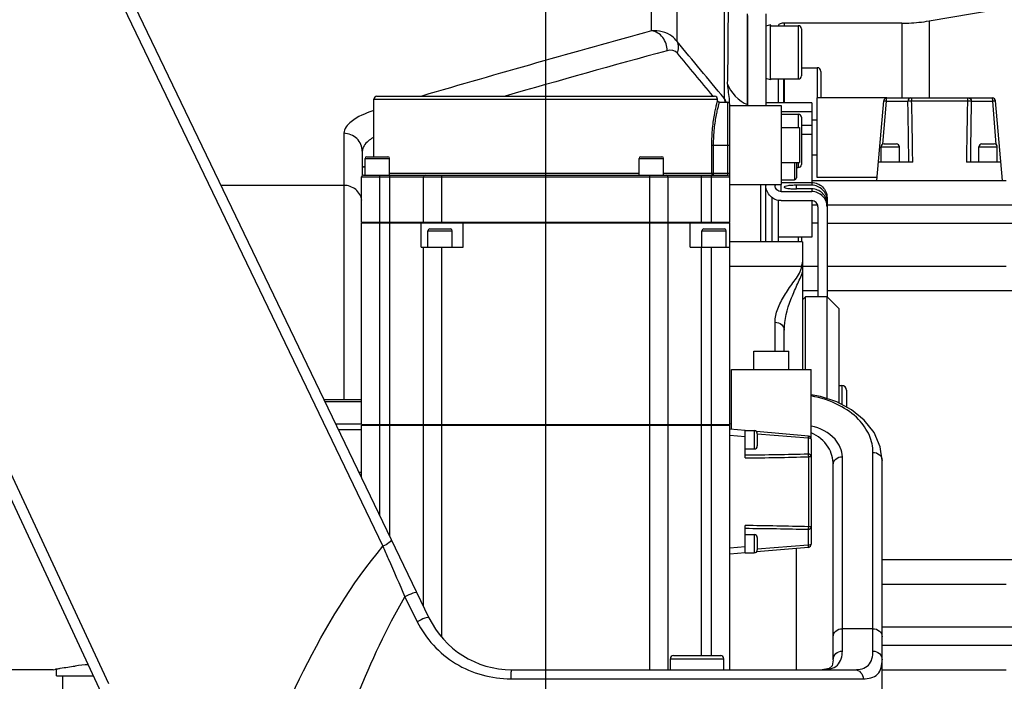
# Model space of a CAD drawing. Header units: millimetres. Extents: x 0 to 5940, y 0 to 4200.
# Tile 20 of 87: x 1665 to 1826, y 3205 to 3314. Entities that reach past the tile are written whole.
import ezdxf

# ---------------------------------------------------------------- set-up
doc = ezdxf.new("R2010")
doc.units = ezdxf.units.MM
doc.header["$LTSCALE"] = 326.7
doc.layers.get('0').update_dxf_attribs({"linetype": 'CONTINUOUS'})
for name, color, linetype in [('304102000078DXF_CONTINUOUS_LINE', 7, 'CONTINUOUS'), ('304102000080DXF_CONTINUOUS_LINE', 7, 'CONTINUOUS'), ('304104000220DXF_CONTINUOUS_LINE', 7, 'CONTINUOUS'), ('304104000222DXF_CONTINUOUS_LINE', 7, 'CONTINUOUS'), ('304105000122DXF_CONTINUOUS_LINE', 7, 'CONTINUOUS'), ('304105000177DXF_CONTINUOUS_LINE', 7, 'CONTINUOUS'), ('304105000179DXF_CONTINUOUS_LINE', 7, 'CONTINUOUS'), ('304105000183DXF_CONTINUOUS_LINE', 7, 'CONTINUOUS'), ('304106000041DXF_CONTINUOUS_LINE', 7, 'CONTINUOUS'), ('304304000134DXF_CONTINUOUS_LINE', 7, 'CONTINUOUS'), ('304304000136DXF_CONTINUOUS_LINE', 7, 'CONTINUOUS'), ('501023000047DXF_CONTINUOUS_LINE', 7, 'CONTINUOUS'), ('501023000062DXF_CONTINUOUS_LINE', 7, 'CONTINUOUS'), ('501023000067DXF_CONTINUOUS_LINE', 7, 'CONTINUOUS'), ('501023000072DXF_CONTINUOUS_LINE', 7, 'CONTINUOUS'), ('501023000078DXF_CONTINUOUS_LINE', 7, 'CONTINUOUS'), ('604006000002DXF_CONTINUOUS_LINE', 7, 'CONTINUOUS'), ('604006000006DXF_CONTINUOUS_LINE', 7, 'CONTINUOUS'), ('604007000001DXF_CONTINUOUS_LINE', 7, 'CONTINUOUS'), ('626001000001DXF_CONTINUOUS_LINE', 7, 'CONTINUOUS'), ('627001000012DXF_CONTINUOUS_LINE', 7, 'CONTINUOUS'), ('RB15-1-B-JSZL_DXF_DIMENSION', 7, 'CONTINUOUS')]:
    doc.layers.add(name, color=color, linetype=linetype)
doc.styles.get("Standard").update_dxf_attribs({"font": 'txt', "width": 0.7})
doc.dimstyles.new('DIMSTYLE_3', dxfattribs={"dimtxt": 85, "dimasz": 45, "dimexe": 1.5, "dimexo": 0, "dimgap": 2.125, "dimtad": 1, "dimdsep": 46, "dimtxsty": 'Standard', "dimblk": '_FILLED', "dimblk1": '_FILLED', "dimblk2": '_FILLED', "dimcen": 0.09, "dimclrt": 5, "dimazin": 2, "dimtp": 0.5, "dimtm": 0.5, "dimtfac": 1, "dimtofl": 0, "dimtmove": 0, "dimatfit": 3, "dimldrblk": '_FILLED', "dimfxl": 0, "dimtolj": 1, "dimarcsym": 0})

# ---------------------------------------------------------------- blocks, each defined once
blk = doc.blocks.new('_FILLED')
at = {"color": 0, "linetype": 'ByBlock'}
blk.add_solid([(0, 0), (-1, 0.1667), (-1, -0.1667)], dxfattribs=at)
blk = doc.blocks.new('*D3')
at = {"layer": 'RB15-1-B-JSZL_DXF_DIMENSION', "color": 2, "linetype": 'Continuous', "transparency": 16777216}
for p, q in [((1462.29, 3303.97), (1462.29, 3567.44)), ((1751.29, 3161.27), (1751.29, 3567.44)), ((1462.29, 3552.44), (1606.79, 3552.44)), ((1751.29, 3552.44), (1606.79, 3552.44))]:
    blk.add_line(p, q, dxfattribs=at)
at = {"layer": 'RB15-1-B-JSZL_DXF_DIMENSION', "color": 2, "linetype": 'Continuous', "transparency": 16777216, "xscale": 45, "yscale": 45, "zscale": 45, "rotation": 180}
blk.add_blockref('_FILLED', (1462.29, 3552.44), dxfattribs=at)
at = {"layer": 'RB15-1-B-JSZL_DXF_DIMENSION', "color": 2, "linetype": 'Continuous', "transparency": 16777216, "xscale": 45, "yscale": 45, "zscale": 45}
blk.add_blockref('_FILLED', (1751.29, 3552.44), dxfattribs=at)
blk = doc.blocks.new('*D4')
at = {"layer": 'RB15-1-B-JSZL_DXF_DIMENSION', "color": 2, "linetype": 'Continuous', "transparency": 16777216}
for p, q in [((1751.29, 3161.27), (1751.29, 3567.44)), ((1937.29, 2684.27), (1937.29, 3567.44)), ((1751.29, 3552.44), (1844.29, 3552.44)), ((1937.29, 3552.44), (1844.29, 3552.44))]:
    blk.add_line(p, q, dxfattribs=at)
at = {"layer": 'RB15-1-B-JSZL_DXF_DIMENSION', "color": 2, "linetype": 'Continuous', "transparency": 16777216, "xscale": 45, "yscale": 45, "zscale": 45, "rotation": 180}
blk.add_blockref('_FILLED', (1751.29, 3552.44), dxfattribs=at)
at = {"layer": 'RB15-1-B-JSZL_DXF_DIMENSION', "color": 2, "linetype": 'Continuous', "transparency": 16777216, "xscale": 45, "yscale": 45, "zscale": 45}
blk.add_blockref('_FILLED', (1937.29, 3552.44), dxfattribs=at)

msp = doc.modelspace()

# ---------------------------------------------------------------- linework, layer by layer
at = {"layer": '304102000078DXF_CONTINUOUS_LINE', "color": 9, "linetype": 'Continuous'}
for p, q in [((1768.611, 3311.737), (1768.611, 3377.268)), ((1772.772, 3309.999), (1772.772, 3375.103)), ((1780.448, 3363.908), (1780.448, 3300.741)), ((1718.287, 3294.988), (1718.287, 3251.476)), ((1718.287, 3286.476), (1698.207, 3286.476))]:
    msp.add_line(p, q, dxfattribs=at)
at = {"layer": '304102000078DXF_CONTINUOUS_LINE', "color": 7, "linetype": 'Continuous'}
for p, q in [((1784.287, 3314.233), (1784.287, 3299.518)), ((1781.287, 3300.042), (1781.287, 3299.988)), ((1721.287, 3292.042), (1721.287, 3288.088)), ((1670.787, 3207.268), (1641.287, 3207.268)), ((1670.787, 3207.268), (1671.273, 3207.368)), ((1671.247, 3207.363), (1671.168, 3207.347)), ((1671.241, 3207.362), (1671.287, 3207.37))]:
    msp.add_line(p, q, dxfattribs=at)
at = {"layer": '304102000078DXF_CONTINUOUS_LINE', "color": 9, "linetype": 'Continuous'}
for centre, radius, start, end in [((2356.186, 1167.303), 2223.476, 105.322964, 106.329859), ((2357.36, 1167.695), 2219.618, 105.313565, 106.023686), ((1777.012, 3298.234), 4.253, 28.05689, 36.11257), ((1778.702, 3299.815), 1.978, 10.03605, 16.79481), ((1778.621, 3299.8), 2.06, 7.56882, 10.05889), ((1776.98, 3298.218), 4.289, 25.62718, 28.05224)]:
    msp.add_arc(centre, radius, start, end, dxfattribs=at)
at = {"layer": '304102000078DXF_CONTINUOUS_LINE', "color": 7, "linetype": 'Continuous'}
for centre, radius, start, end in [((1680.654, 3160.665), 47.636, 101.20719, 101.3575), ((1679.366, 3167.884), 40.3, 94.06794, 97.14487)]:
    msp.add_arc(centre, radius, start, end, dxfattribs=at)
at = {"layer": '304102000078DXF_CONTINUOUS_LINE', "color": 9, "linetype": 'Continuous'}
for points, knots in [([(1781.094, 3317.701), (1781.098, 3316.512), (1781.1, 3311.649), (1781.057, 3306.785), (1780.98, 3303.111)], [0, 0, 0, 0, 0.2444191, 1, 1, 1, 1]), ([(1772.772, 3309.999), (1772.533, 3310.325), (1771.448, 3311.451), (1769.746, 3311.862), (1768.611, 3311.737)], [0, 0, 0, 0, 0.2612539, 1, 1, 1, 1]), ([(1771.156, 3308.505), (1771.156, 3309.271), (1770.682, 3310.776), (1769.304, 3311.663), (1768.611, 3311.737)], [0, 0, 0, 0, 0.5236187, 1, 1, 1, 1]), ([(1780.98, 3303.111), (1780.977, 3302.965), (1781.093, 3301.94), (1781.288, 3300.924), (1781.287, 3300.042)], [0, 0, 0, 0, 0.1421786, 1, 1, 1, 1]), ([(1780.596, 3300.387), (1780.577, 3300.449), (1780.534, 3300.57), (1780.478, 3300.685), (1780.448, 3300.741)], [0, 0, 0, 0, 0.5036444, 1, 1, 1, 1]), ([(1723.024, 3298.668), (1721.784, 3298.219), (1719.891, 3297.527), (1718.288, 3295.738), (1718.287, 3294.988)], [0, 0, 0, 0, 0.6376591, 1, 1, 1, 1]), ([(1721.287, 3292.043), (1721.287, 3292.796), (1720.634, 3294.373), (1719.051, 3294.988), (1718.287, 3294.988)], [0, 0, 0, 0, 0.4967721, 1, 1, 1, 1]), ([(1723.026, 3294.25), (1722.762, 3294.088), (1721.989, 3293.566), (1721.287, 3292.688), (1721.287, 3292.042)], [0, 0, 0, 0, 0.3243243, 1, 1, 1, 1]), ([(1721.243, 3284.037), (1721.125, 3284.702), (1720.376, 3285.992), (1718.971, 3286.476), (1718.287, 3286.476)], [0, 0, 0, 0, 0.4969192, 1, 1, 1, 1])]:
    msp.add_open_spline(points, degree=3, knots=knots, dxfattribs=at)
for points in [[(1772.82, 3308.083), (1773.048, 3308.68), (1773.079, 3309.439), (1772.772, 3309.999)], [(1780.448, 3300.741), (1777.891, 3303.829), (1775.333, 3306.915), (1772.772, 3309.999)], [(1772.82, 3308.083), (1772.455, 3308.524), (1771.708, 3308.657), (1771.156, 3308.505)], [(1778.601, 3301.112), (1776.675, 3303.437), (1774.748, 3305.761), (1772.82, 3308.083)], [(1780.98, 3303.111), (1781.533, 3301.622), (1782.822, 3300.293), (1784.287, 3299.682)]]:
    msp.add_open_spline(points, degree=3, dxfattribs=at)
at = {"layer": '304102000078DXF_CONTINUOUS_LINE', "color": 7, "linetype": 'Continuous'}
msp.add_open_spline([(1671.396, 3207.393), (1671.573, 3207.428), (1672.554, 3207.616), (1673.541, 3207.769), (1674.354, 3207.871)], degree=3, knots=[0, 0, 0, 0, 0.1802111, 1, 1, 1, 1], dxfattribs=at)
at = {"layer": '304102000080DXF_CONTINUOUS_LINE', "color": 7, "linetype": 'Continuous'}
for p, q in [((1678.725, 3326.997), (1732.2, 3215.769)), ((1678.689, 3203.422), (1634.161, 3298.911)), ((1793.287, 3277.268), (1781.387, 3277.268)), ((1793.287, 3277.267), (1793.287, 3256.368)), ((1790.287, 3259.368), (1790.287, 3262.796)), ((1715.033, 3251.476), (1721.187, 3251.476)), ((1798.287, 3208.897), (1798.287, 3240.797)), ((1806.287, 3201.268), (1806.287, 3241.504)), ((1745.72, 3207.268), (1801.782, 3207.268))]:
    msp.add_line(p, q, dxfattribs=at)
at = {"layer": '304102000080DXF_CONTINUOUS_LINE', "color": 9, "linetype": 'Continuous'}
for p, q in [((1677.373, 3325.86), (1724.68, 3227.46)), ((1679.872, 3204.965), (1635.974, 3299.106)), ((1781.387, 3273.248), (1793.112, 3273.248)), ((1788.787, 3259.368), (1788.787, 3264.095)), ((1715.194, 3251.141), (1721.187, 3251.141)), ((1721.187, 3247.399), (1716.994, 3247.399)), ((1781.687, 3247.399), (1781.387, 3247.399)), ((1721.187, 3246.488), (1717.431, 3246.488)), ((1804.787, 3210.306), (1804.787, 3242.803)), ((1799.787, 3210.306), (1799.787, 3242.096)), ((1792.287, 3207.268), (1792.287, 3227.103)), ((1728.271, 3219.175), (1730.276, 3215.118)), ((1804.787, 3213.966), (1799.787, 3213.966)), ((1745.563, 3205.768), (1803.197, 3205.768))]:
    msp.add_line(p, q, dxfattribs=at)
at = {"layer": '304102000080DXF_CONTINUOUS_LINE', "color": 7, "linetype": 'Continuous'}
for points in [[(1806.287, 3241.505), (1805.988, 3243.713), (1804.968, 3246.059), (1803.358, 3248.088), (1801.283, 3249.762), (1798.862, 3251.052), (1796.242, 3251.936), (1794.687, 3252.245)], [(1798.287, 3208.898), (1798.133, 3207.903), (1797.657, 3207.447), (1796.462, 3207.268)]]:
    msp.add_lwpolyline(points, dxfattribs=at)
msp.add_arc((1745.719, 3222.268), 15, 205.67327, 270.00445, dxfattribs=at)
at = {"layer": '304102000080DXF_CONTINUOUS_LINE', "color": 9, "linetype": 'Continuous'}
msp.add_open_spline([(1793.006, 3272.659), (1793.071, 3272.848), (1793.112, 3273.049), (1793.112, 3273.248)], degree=3, dxfattribs=at)
at = {"layer": '304102000080DXF_CONTINUOUS_LINE', "color": 7, "linetype": 'Continuous'}
msp.add_open_spline([(1793.112, 3273.248), (1793.208, 3273.462), (1793.287, 3273.694), (1793.287, 3273.928)], degree=3, dxfattribs=at)
at = {"layer": '304102000080DXF_CONTINUOUS_LINE', "color": 9, "linetype": 'Continuous'}
for points, knots in [([(1788.787, 3264.095), (1788.787, 3264.843), (1789.157, 3266.39), (1790.295, 3268.505), (1791.677, 3270.536), (1792.739, 3271.878), (1793.006, 3272.659)], [0, 0, 0, 0, 0.2325249, 0.4813702, 0.7433919, 1, 1, 1, 1]), ([(1790.287, 3262.796), (1790.287, 3264.507), (1791.016, 3267.035), (1792.327, 3270.098), (1793.058, 3271.577), (1793.287, 3272.339)], [0, 0, 0, 0, 0.5108474, 0.7623031, 1, 1, 1, 1]), ([(1788.787, 3264.095), (1789.163, 3264.095), (1789.914, 3263.863), (1790.287, 3263.136), (1790.287, 3262.796)], [0, 0, 0, 0, 0.5253186, 1, 1, 1, 1]), ([(1804.787, 3242.803), (1804.787, 3243.744), (1804.347, 3245.766), (1802.399, 3248.513), (1799.103, 3250.834), (1796.292, 3251.744), (1794.706, 3252.037)], [0, 0, 0, 0, 0.1919026, 0.4079185, 0.6715111, 1, 1, 1, 1]), ([(1799.787, 3242.096), (1799.787, 3243.133), (1798.594, 3245.651), (1796.136, 3246.773), (1794.694, 3247.118)], [0, 0, 0, 0, 0.4116275, 1, 1, 1, 1]), ([(1798.287, 3240.797), (1798.287, 3241.786), (1797.656, 3244.025), (1795.825, 3245.538), (1794.707, 3246.005)], [0, 0, 0, 0, 0.4495775, 1, 1, 1, 1]), ([(1804.787, 3242.803), (1805.163, 3242.803), (1805.914, 3242.571), (1806.287, 3241.844), (1806.287, 3241.505)], [0, 0, 0, 0, 0.5253066, 1, 1, 1, 1]), ([(1798.287, 3240.796), (1798.287, 3241.136), (1798.66, 3241.864), (1799.412, 3242.096), (1799.787, 3242.096)], [0, 0, 0, 0, 0.4746816, 1, 1, 1, 1]), ([(1726.032, 3228.598), (1726.121, 3228.413), (1725.485, 3227.856), (1725.048, 3227.617), (1724.681, 3227.46)], [0, 0, 0, 0, 0.3395477, 1, 1, 1, 1]), ([(1702.412, 3184.965), (1705.075, 3192.509), (1711.157, 3207.378), (1719.511, 3221.29), (1724.68, 3227.46)], [0, 0, 0, 0, 0.4984733, 1, 1, 1, 1]), ([(1724.68, 3227.46), (1724.972, 3226.782), (1726.165, 3224.019), (1727.361, 3221.257), (1728.27, 3219.175)], [0, 0, 0, 0, 0.2451251, 1, 1, 1, 1]), ([(1730.25, 3219.825), (1730.218, 3219.893), (1729.9, 3219.867), (1729.294, 3219.691), (1728.674, 3219.411), (1728.27, 3219.176)], [0, 0, 0, 0, 0.1053078, 0.3397695, 1, 1, 1, 1]), ([(1714.68, 3186.268), (1716.404, 3191.949), (1720.249, 3203.205), (1725.258, 3214.044), (1728.271, 3219.175)], [0, 0, 0, 0, 0.4994513, 1, 1, 1, 1]), ([(1732.201, 3215.768), (1732.17, 3215.831), (1731.863, 3215.79), (1731.283, 3215.621), (1730.675, 3215.343), (1730.276, 3215.118)], [0, 0, 0, 0, 0.1013322, 0.3340088, 1, 1, 1, 1]), ([(1730.276, 3215.118), (1731.645, 3212.348), (1736.104, 3207.492), (1742.442, 3205.768), (1745.563, 3205.768)], [0, 0, 0, 0, 0.4975367, 1, 1, 1, 1]), ([(1798.287, 3212.667), (1798.287, 3213.007), (1798.66, 3213.734), (1799.412, 3213.966), (1799.787, 3213.966)], [0, 0, 0, 0, 0.4746814, 1, 1, 1, 1]), ([(1804.787, 3213.966), (1805.163, 3213.966), (1805.914, 3213.734), (1806.287, 3213.007), (1806.287, 3212.667)], [0, 0, 0, 0, 0.5253186, 1, 1, 1, 1]), ([(1796.462, 3207.268), (1797.334, 3207.269), (1799.299, 3207.554), (1799.787, 3209.493), (1799.787, 3210.306)], [0, 0, 0, 0, 0.5176981, 1, 1, 1, 1]), ([(1798.287, 3208.898), (1798.288, 3209.261), (1798.631, 3210.027), (1799.408, 3210.306), (1799.787, 3210.306)], [0, 0, 0, 0, 0.4889322, 1, 1, 1, 1]), ([(1801.782, 3207.268), (1802.578, 3207.268), (1804.432, 3207.645), (1804.787, 3209.503), (1804.787, 3210.306)], [0, 0, 0, 0, 0.4977557, 1, 1, 1, 1]), ([(1804.787, 3210.306), (1805.167, 3210.306), (1805.944, 3210.027), (1806.287, 3209.26), (1806.287, 3208.897)], [0, 0, 0, 0, 0.5110741, 1, 1, 1, 1]), ([(1803.197, 3205.768), (1804.016, 3205.768), (1805.924, 3206.158), (1806.287, 3208.07), (1806.287, 3208.897)], [0, 0, 0, 0, 0.4973807, 1, 1, 1, 1]), ([(1745.719, 3207.268), (1745.676, 3207.268), (1745.646, 3207.052), (1745.596, 3206.797), (1745.571, 3206.305), (1745.563, 3205.959), (1745.563, 3205.768)], [0, 0, 0, 0, 0.0847853, 0.3012989, 0.622247, 1, 1, 1, 1]), ([(1801.782, 3207.268), (1802.146, 3207.268), (1802.915, 3206.926), (1803.197, 3206.147), (1803.197, 3205.768)], [0, 0, 0, 0, 0.4897861, 1, 1, 1, 1])]:
    msp.add_open_spline(points, degree=3, knots=knots, dxfattribs=at)
at = {"layer": '304104000220DXF_CONTINUOUS_LINE', "color": 7, "linetype": 'Continuous'}
for p, q in [((1793.287, 3267.768), (1793.787, 3268.268)), ((1793.787, 3256.368), (1793.787, 3268.268)), ((1797.287, 3268.268), (1793.787, 3268.268)), ((1797.287, 3251.583), (1797.287, 3268.268)), ((1799.287, 3266.268), (1797.287, 3268.268)), ((1799.287, 3250.825), (1799.287, 3266.267))]:
    msp.add_line(p, q, dxfattribs=at)
at = {"layer": '304104000222DXF_CONTINUOUS_LINE', "color": 9, "linetype": 'Continuous'}
msp.add_line((1721.756, 3289.448), (1721.287, 3289.448), dxfattribs=at)
at = {"layer": '304104000222DXF_CONTINUOUS_LINE', "color": 7, "linetype": 'Continuous'}
msp.add_ellipse((1721.287, 3286.503), major_axis=(2.315, 2.315), ratio=0.8243364, start_param=0.7242946, end_param=0.8813913, dxfattribs=at)
at = {"layer": '304105000122DXF_CONTINUOUS_LINE', "color": 7, "linetype": 'Continuous'}
for p, q in [((1787.287, 3286.618), (1787.287, 3286.449)), ((1788.787, 3286.618), (1788.787, 3286.449)), ((1789.787, 3286.938), (1794.787, 3286.938)), ((1794.787, 3286.495), (1792.287, 3286.495)), ((1794.787, 3285.903), (1792.287, 3285.903)), ((1789.787, 3285.46), (1794.787, 3285.46)), ((1797.287, 3284.465), (1797.287, 3268.268)), ((1789.787, 3283.976), (1794.787, 3283.976)), ((1795.787, 3282.987), (1795.787, 3268.268))]:
    msp.add_line(p, q, dxfattribs=at)
at = {"layer": '304105000122DXF_CONTINUOUS_LINE', "color": 9, "linetype": 'Continuous'}
for p, q in [((1789.787, 3285.46), (1789.787, 3286.618)), ((1792.287, 3285.903), (1792.287, 3286.495)), ((1794.787, 3286.938), (1794.787, 3286.495)), ((1794.787, 3285.903), (1794.787, 3285.46))]:
    msp.add_line(p, q, dxfattribs=at)
at = {"layer": '304105000122DXF_CONTINUOUS_LINE', "color": 7, "linetype": 'Continuous'}
for points, knots in [([(1789.787, 3283.976), (1789.462, 3283.976), (1788.806, 3284.105), (1787.975, 3284.654), (1787.418, 3285.476), (1787.287, 3286.127), (1787.287, 3286.449)], [0, 0, 0, 0, 0.2512741, 0.5018038, 0.7512768, 1, 1, 1, 1]), ([(1789.787, 3285.46), (1789.533, 3285.46), (1789.003, 3285.668), (1788.787, 3286.196), (1788.787, 3286.449)], [0, 0, 0, 0, 0.5019524, 1, 1, 1, 1]), ([(1792.287, 3286.495), (1792.032, 3286.495), (1791.559, 3286.481), (1790.943, 3286.427), (1790.536, 3286.35), (1790.341, 3286.277), (1790.287, 3286.222), (1790.287, 3286.199)], [0, 0, 0, 0, 0.3721349, 0.6889932, 0.9047877, 0.9663183, 1, 1, 1, 1]), ([(1790.287, 3286.199), (1790.287, 3286.176), (1790.341, 3286.121), (1790.536, 3286.048), (1790.943, 3285.971), (1791.559, 3285.917), (1792.032, 3285.903), (1792.287, 3285.903)], [0, 0, 0, 0, 0.0336817, 0.0952123, 0.3110068, 0.6278651, 1, 1, 1, 1]), ([(1794.787, 3286.938), (1795.112, 3286.938), (1795.768, 3286.81), (1796.599, 3286.261), (1797.157, 3285.439), (1797.287, 3284.787), (1797.287, 3284.465)], [0, 0, 0, 0, 0.2512739, 0.5018038, 0.7512771, 1, 1, 1, 1]), ([(1797.287, 3284.022), (1797.287, 3284.344), (1797.157, 3284.995), (1796.599, 3285.817), (1795.768, 3286.366), (1795.112, 3286.495), (1794.787, 3286.495)], [0, 0, 0, 0, 0.2487232, 0.4981962, 0.7487259, 1, 1, 1, 1]), ([(1797.287, 3283.431), (1797.287, 3283.753), (1797.157, 3284.404), (1796.599, 3285.226), (1795.768, 3285.775), (1795.112, 3285.903), (1794.787, 3285.903)], [0, 0, 0, 0, 0.2487232, 0.4981962, 0.7487259, 1, 1, 1, 1]), ([(1797.287, 3282.987), (1797.287, 3283.309), (1797.157, 3283.961), (1796.599, 3284.783), (1795.768, 3285.332), (1795.112, 3285.46), (1794.787, 3285.46)], [0, 0, 0, 0, 0.2487229, 0.4981962, 0.7487261, 1, 1, 1, 1]), ([(1795.787, 3282.987), (1795.787, 3283.24), (1795.571, 3283.768), (1795.042, 3283.976), (1794.787, 3283.976)], [0, 0, 0, 0, 0.4980476, 1, 1, 1, 1])]:
    msp.add_open_spline(points, degree=3, knots=knots, dxfattribs=at)
at = {"layer": '304105000177DXF_CONTINUOUS_LINE', "color": 7, "linetype": 'Continuous'}
for p, q in [((1813.97, 3313.374), (1828.501, 3315.857)), ((1809.524, 3313.006), (1790.287, 3313.006)), ((1789.287, 3303.873), (1789.287, 3299.966))]:
    msp.add_line(p, q, dxfattribs=at)
at = {"layer": '304105000177DXF_CONTINUOUS_LINE', "color": 9, "linetype": 'Continuous'}
for p, q in [((1790.287, 3313.006), (1790.287, 3312.593)), ((1809.524, 3313.006), (1809.524, 3300.768)), ((1813.97, 3313.374), (1813.97, 3300.768))]:
    msp.add_line(p, q, dxfattribs=at)
at = {"layer": '304105000177DXF_CONTINUOUS_LINE', "color": 7, "linetype": 'Continuous'}
for points, knots in [([(1790.287, 3313.006), (1790.063, 3313.006), (1789.703, 3312.965), (1789.332, 3312.737), (1789.295, 3312.594)], [0, 0, 0, 0, 0.6034044, 1, 1, 1, 1]), ([(1809.524, 3313.006), (1809.902, 3313.006), (1811.39, 3313.037), (1812.876, 3313.187), (1813.97, 3313.374)], [0, 0, 0, 0, 0.2538301, 1, 1, 1, 1])]:
    msp.add_open_spline(points, degree=3, knots=knots, dxfattribs=at)
at = {"layer": '304105000179DXF_CONTINUOUS_LINE', "color": 7, "linetype": 'Continuous'}
for p, q in [((1784.287, 3299.518), (1784.287, 3314.507)), ((1787.287, 3314.507), (1787.287, 3299.518)), ((1787.287, 3277.268), (1787.287, 3286.449))]:
    msp.add_line(p, q, dxfattribs=at)
at = {"layer": '304105000179DXF_CONTINUOUS_LINE', "color": 9, "linetype": 'Continuous'}
msp.add_line((1786.484, 3277.268), (1786.484, 3286.618), dxfattribs=at)
at = {"layer": '304105000183DXF_CONTINUOUS_LINE', "color": 7, "linetype": 'Continuous'}
msp.add_line((1720.765, 3239.555), (1721.187, 3239.555), dxfattribs=at)
at = {"layer": '304106000041DXF_CONTINUOUS_LINE', "color": 9, "linetype": 'Continuous'}
msp.add_line((1788.287, 3284.483), (1788.287, 3277.268), dxfattribs=at)
at = {"layer": '304106000041DXF_CONTINUOUS_LINE', "color": 7, "linetype": 'Continuous'}
msp.add_line((1789.287, 3284.028), (1789.287, 3277.268), dxfattribs=at)
at = {"layer": '304304000134DXF_CONTINUOUS_LINE', "color": 7, "linetype": 'Continuous'}
for p, q in [((1723.187, 3291.168), (1723.187, 3300.568)), ((1723.688, 3301.068), (1778.887, 3301.068)), ((1779.387, 3300.368), (1779.387, 3300.568)), ((1779.687, 3300.068), (1781.087, 3300.068)), ((1781.387, 3280.468), (1781.387, 3299.768)), ((1781.387, 3299.518), (1789.787, 3299.518)), ((1789.787, 3299.517), (1789.787, 3286.618)), ((1789.787, 3295.918), (1792.787, 3295.918)), ((1792.787, 3295.918), (1792.787, 3290.218)), ((1721.756, 3288.168), (1721.756, 3290.868)), ((1722.056, 3291.168), (1725.456, 3291.168)), ((1725.756, 3288.168), (1725.756, 3290.868)), ((1766.558, 3288.168), (1766.558, 3290.868)), ((1766.858, 3291.168), (1770.258, 3291.168)), ((1770.558, 3288.168), (1770.558, 3290.868)), ((1789.787, 3290.218), (1792.787, 3290.218)), ((1721.187, 3280.468), (1721.187, 3287.868)), ((1721.487, 3288.168), (1781.087, 3288.168)), ((1731.287, 3280.468), (1731.287, 3287.868)), ((1771.287, 3280.468), (1771.287, 3287.868)), ((1781.387, 3286.618), (1789.787, 3286.618)), ((1721.187, 3280.468), (1781.387, 3280.468)), ((1721.187, 3247.368), (1721.187, 3280.368)), ((1721.187, 3280.368), (1733.754, 3280.368)), ((1723.687, 3280.368), (1723.687, 3280.468)), ((1730.952, 3276.368), (1730.952, 3280.368)), ((1732.317, 3279.368), (1735.717, 3279.368)), ((1733.787, 3280.368), (1733.787, 3280.468)), ((1733.787, 3280.368), (1781.387, 3280.368)), ((1737.787, 3276.368), (1737.787, 3280.368)), ((1768.787, 3280.368), (1768.787, 3280.468)), ((1771.287, 3247.368), (1771.287, 3280.368)), ((1774.896, 3276.368), (1774.896, 3280.368)), ((1777.119, 3279.368), (1780.519, 3279.368)), ((1778.887, 3280.368), (1778.887, 3280.468)), ((1781.387, 3247.368), (1781.387, 3280.368)), ((1732.017, 3276.368), (1732.017, 3279.068)), ((1736.017, 3276.368), (1736.017, 3279.068)), ((1776.819, 3276.368), (1776.819, 3279.068)), ((1780.819, 3276.368), (1780.819, 3279.068)), ((1730.952, 3276.368), (1737.787, 3276.368)), ((1731.287, 3247.368), (1731.287, 3276.368)), ((1774.896, 3276.368), (1781.387, 3276.368)), ((1785.337, 3256.368), (1785.337, 3259.368)), ((1785.337, 3259.368), (1791.037, 3259.368)), ((1791.037, 3256.368), (1791.037, 3259.368)), ((1781.687, 3246.56), (1781.687, 3256.368)), ((1781.688, 3256.368), (1794.687, 3256.368)), ((1794.687, 3244.965), (1794.687, 3256.368)), ((1721.187, 3247.368), (1781.387, 3247.368)), ((1721.187, 3238.676), (1721.187, 3247.268)), ((1721.187, 3247.268), (1781.387, 3247.268)), ((1724.187, 3247.268), (1724.187, 3247.368)), ((1731.287, 3217.668), (1731.287, 3247.268)), ((1734.287, 3247.268), (1734.287, 3247.368)), ((1768.287, 3247.268), (1768.287, 3247.368)), ((1771.287, 3207.268), (1771.287, 3247.268)), ((1778.387, 3247.268), (1778.387, 3247.368)), ((1781.387, 3207.268), (1781.387, 3247.268)), ((1783.887, 3246.368), (1781.387, 3246.586)), ((1783.887, 3241.895), (1783.887, 3246.368)), ((1783.887, 3246.368), (1785.387, 3246.368)), ((1794.231, 3245.463), (1785.752, 3246.205)), ((1785.887, 3245.867), (1785.887, 3243.868)), ((1794.27, 3245.458), (1794.231, 3245.463)), ((1794.687, 3244.965), (1794.687, 3227.771)), ((1783.887, 3243.368), (1785.387, 3243.368)), ((1783.887, 3226.368), (1783.887, 3230.84)), ((1783.887, 3229.368), (1785.387, 3229.368)), ((1785.887, 3228.867), (1785.887, 3226.868)), ((1783.887, 3226.368), (1781.387, 3226.149)), ((1783.887, 3226.368), (1785.387, 3226.368)), ((1794.231, 3227.273), (1785.752, 3226.531)), ((1794.27, 3227.278), (1794.231, 3227.273))]:
    msp.add_line(p, q, dxfattribs=at)
at = {"layer": '304304000134DXF_CONTINUOUS_LINE', "color": 9, "linetype": 'Continuous'}
for p, q in [((1723.187, 3300.568), (1779.387, 3300.568)), ((1781.087, 3288.168), (1781.087, 3300.068)), ((1778.443, 3288.468), (1778.443, 3293.068)), ((1778.443, 3293.068), (1781.387, 3293.068)), ((1778.733, 3288.168), (1778.733, 3293.068)), ((1721.756, 3290.868), (1725.756, 3290.868)), ((1766.558, 3290.868), (1770.558, 3290.868)), ((1721.187, 3287.868), (1781.387, 3287.868)), ((1724.187, 3247.368), (1724.187, 3288.168)), ((1725.756, 3288.468), (1766.558, 3288.468)), ((1725.787, 3229.108), (1725.787, 3288.168)), ((1734.287, 3280.368), (1734.287, 3288.168)), ((1768.287, 3247.368), (1768.287, 3288.168)), ((1770.558, 3288.468), (1781.387, 3288.468)), ((1776.787, 3280.368), (1776.787, 3288.168)), ((1778.387, 3280.368), (1778.387, 3288.168)), ((1732.017, 3279.068), (1736.017, 3279.068)), ((1776.819, 3279.068), (1780.819, 3279.068)), ((1734.287, 3247.368), (1734.287, 3276.368)), ((1776.787, 3209.568), (1776.787, 3276.368)), ((1778.387, 3247.368), (1778.387, 3276.368)), ((1724.187, 3232.436), (1724.187, 3247.268)), ((1734.287, 3212.651), (1734.287, 3247.268)), ((1768.287, 3207.268), (1768.287, 3247.268)), ((1778.387, 3209.568), (1778.387, 3247.268)), ((1783.887, 3245.371), (1781.387, 3245.59)), ((1785.387, 3246.368), (1785.387, 3243.368)), ((1794.187, 3245.121), (1785.88, 3245.767)), ((1794.187, 3245.121), (1794.187, 3242.567)), ((1794.231, 3242.092), (1794.231, 3230.643)), ((1794.687, 3242.092), (1794.231, 3242.092)), ((1785.387, 3229.368), (1785.387, 3226.368)), ((1794.187, 3230.168), (1794.187, 3227.615)), ((1794.687, 3230.643), (1794.231, 3230.643)), ((1783.887, 3227.364), (1781.387, 3227.145)), ((1794.187, 3227.615), (1785.88, 3226.969))]:
    msp.add_line(p, q, dxfattribs=at)
at = {"layer": '304304000134DXF_CONTINUOUS_LINE', "color": 7, "linetype": 'Continuous'}
msp.add_lwpolyline([(1779.687, 3300.068), (1779.585, 3300.086), (1779.464, 3300.168), (1779.396, 3300.297), (1779.387, 3300.368)], dxfattribs=at)
for centre, radius, start, end in [((1723.687, 3300.568), 0.5, 90, 180), ((1778.887, 3300.568), 0.5, 0, 90), ((1781.087, 3299.768), 0.3, 0, 90), ((1722.056, 3290.868), 0.3, 90, 180), ((1725.456, 3290.868), 0.3, 0, 90), ((1766.858, 3290.868), 0.3, 90, 180), ((1770.258, 3290.868), 0.3, 0, 90), ((1721.487, 3287.868), 0.3, 90, 180), ((1731.587, 3287.868), 0.3, 90, 180), ((1770.987, 3287.868), 0.3, 0, 90), ((1781.087, 3287.868), 0.3, 0, 90), ((1732.317, 3279.068), 0.3, 90, 180), ((1735.717, 3279.068), 0.3, 0, 90), ((1777.119, 3279.068), 0.3, 90, 180), ((1780.519, 3279.068), 0.3, 0, 90), ((1785.387, 3245.868), 0.5, 0, 90), ((1794.187, 3244.965), 0.5, 0.00001, 80.485), ((1785.387, 3243.868), 0.5, 270, 360), ((1785.387, 3228.868), 0.5, 0, 90), ((1794.187, 3227.771), 0.5, 279.51406, 359.99999), ((1785.387, 3226.868), 0.5, 270, 360)]:
    msp.add_arc(centre, radius, start, end, dxfattribs=at)
at = {"layer": '304304000134DXF_CONTINUOUS_LINE', "color": 9, "linetype": 'Continuous'}
for centre, radius, start, end in [((1805.099, 3244.074), 10.962, 173.58173, 174.52099), ((1778.646, 3856.069), 613.698, 270.489345, 271.451117), ((1778.686, 3787.55), 545.68, 270.5461, 271.63238), ((1778.687, 2685.216), 545.649, 88.36758, 89.45392), ((1778.646, 2616.683), 613.682, 88.54887, 89.510668)]:
    msp.add_arc(centre, radius, start, end, dxfattribs=at)
for points, knots in [([(1778.443, 3293.068), (1778.443, 3293.998), (1778.512, 3295.352), (1778.722, 3297.064), (1778.9, 3298.153), (1779.057, 3298.946), (1779.172, 3299.474), (1779.245, 3299.782), (1779.298, 3300.025), (1779.354, 3300.203), (1779.358, 3300.306), (1779.394, 3300.357), (1779.387, 3300.368)], [0, 0, 0, 0, 0.3782823, 0.5499059, 0.7013487, 0.8268701, 0.87826, 0.9212493, 0.9553204, 0.9800056, 0.9949732, 1, 1, 1, 1]), ([(1778.733, 3293.068), (1778.733, 3293.525), (1778.758, 3294.422), (1778.862, 3295.721), (1779.017, 3296.914), (1779.197, 3297.957), (1779.356, 3298.715), (1779.471, 3299.217), (1779.546, 3299.513), (1779.596, 3299.738), (1779.659, 3299.92), (1779.651, 3299.995), (1779.699, 3300.067), (1779.687, 3300.068)], [0, 0, 0, 0, 0.1936014, 0.379806, 0.5516243, 0.7028839, 0.8279649, 0.8790933, 0.9218256, 0.9556672, 0.9801702, 0.9950189, 1, 1, 1, 1]), ([(1794.231, 3245.463), (1794.216, 3245.464), (1794.23, 3245.373), (1794.211, 3245.34), (1794.206, 3245.299)], [0, 0, 0, 0, 0.2628523, 1, 1, 1, 1]), ([(1794.687, 3244.965), (1794.687, 3245.026), (1794.459, 3245.111), (1794.306, 3245.121), (1794.187, 3245.121)], [0, 0, 0, 0, 0.3395923, 1, 1, 1, 1]), ([(1794.187, 3242.567), (1794.194, 3242.544), (1794.22, 3242.386), (1794.227, 3242.227), (1794.231, 3242.092)], [0, 0, 0, 0, 0.1517972, 1, 1, 1, 1]), ([(1794.687, 3242.092), (1794.687, 3242.214), (1794.574, 3242.472), (1794.314, 3242.567), (1794.187, 3242.567)], [0, 0, 0, 0, 0.4910138, 1, 1, 1, 1]), ([(1794.231, 3230.643), (1794.229, 3230.592), (1794.221, 3230.434), (1794.218, 3230.272), (1794.187, 3230.168)], [0, 0, 0, 0, 0.3231664, 1, 1, 1, 1]), ([(1794.687, 3230.643), (1794.687, 3230.521), (1794.574, 3230.264), (1794.314, 3230.168), (1794.187, 3230.168)], [0, 0, 0, 0, 0.4909828, 1, 1, 1, 1]), ([(1794.687, 3227.771), (1794.687, 3227.71), (1794.459, 3227.624), (1794.306, 3227.615), (1794.187, 3227.615)], [0, 0, 0, 0, 0.3396261, 1, 1, 1, 1]), ([(1794.187, 3227.615), (1794.192, 3227.569), (1794.202, 3227.489), (1794.209, 3227.373), (1794.228, 3227.323), (1794.223, 3227.272), (1794.231, 3227.273)], [0, 0, 0, 0, 0.4025409, 0.7227411, 0.928059, 1, 1, 1, 1])]:
    msp.add_open_spline(points, degree=3, knots=knots, dxfattribs=at)
for points in [[(1778.526, 3288.257), (1778.474, 3288.312), (1778.443, 3288.392), (1778.443, 3288.468)], [(1778.733, 3288.168), (1778.658, 3288.168), (1778.578, 3288.203), (1778.526, 3288.257)]]:
    msp.add_open_spline(points, degree=3, dxfattribs=at)
at = {"layer": '304304000136DXF_CONTINUOUS_LINE', "color": 7, "linetype": 'Continuous'}
for p, q in [((1795.687, 3287.768), (1795.687, 3300.768)), ((1807.064, 3300.768), (1795.687, 3300.768)), ((1805.425, 3287.268), (1806.566, 3300.311)), ((1806.569, 3300.34), (1806.566, 3300.311)), ((1807.064, 3300.768), (1824.311, 3300.768)), ((1825.95, 3287.268), (1824.809, 3300.311)), ((1795.687, 3297.118), (1794.787, 3297.118)), ((1806.116, 3290.268), (1806.116, 3292.768)), ((1806.616, 3293.268), (1808.616, 3293.268)), ((1809.116, 3290.268), (1809.116, 3292.768)), ((1822.116, 3290.268), (1822.116, 3292.768)), ((1822.616, 3293.268), (1824.616, 3293.268)), ((1825.116, 3290.268), (1825.116, 3292.768)), ((1795.687, 3291.418), (1794.787, 3291.418)), ((1811.294, 3290.268), (1805.687, 3290.268)), ((1825.687, 3290.268), (1820.081, 3290.268)), ((1794.787, 3287.268), (1826.587, 3287.268)), ((1805.469, 3287.768), (1795.687, 3287.768)), ((1793.287, 3273.268), (1795.787, 3273.268)), ((1797.287, 3273.268), (1826.587, 3273.268)), ((1806.287, 3221.268), (1826.587, 3221.268)), ((1806.287, 3207.268), (1826.587, 3207.268))]:
    msp.add_line(p, q, dxfattribs=at)
at = {"layer": '304304000136DXF_CONTINUOUS_LINE', "color": 9, "linetype": 'Continuous'}
for p, q in [((1806.939, 3300.268), (1806.377, 3293.198)), ((1806.939, 3300.268), (1810.502, 3300.268)), ((1811.122, 3300.768), (1811.122, 3300.311)), ((1811.122, 3300.311), (1820.253, 3300.311)), ((1820.253, 3300.768), (1820.253, 3300.311)), ((1820.872, 3300.268), (1824.34, 3300.268)), ((1824.34, 3300.268), (1824.89, 3293.174)), ((1806.116, 3292.768), (1809.116, 3292.768)), ((1822.116, 3292.768), (1825.116, 3292.768)), ((1794.787, 3283.268), (1795.743, 3283.268)), ((1797.287, 3283.268), (1868.687, 3283.268)), ((1795.787, 3280.268), (1794.787, 3280.268)), ((1797.287, 3280.268), (1868.687, 3280.268)), ((1793.287, 3269.268), (1795.787, 3269.268)), ((1797.287, 3269.268), (1863.687, 3269.268)), ((1806.287, 3225.268), (1868.687, 3225.268)), ((1806.287, 3214.268), (1863.687, 3214.268)), ((1806.287, 3211.268), (1863.687, 3211.268))]:
    msp.add_line(p, q, dxfattribs=at)
at = {"layer": '304304000136DXF_CONTINUOUS_LINE', "color": 7, "linetype": 'Continuous'}
for centre, start, end in [((1807.064, 3300.268), 90, 171.67014), ((1824.311, 3300.268), 5, 90), ((1806.616, 3292.768), 90, 180), ((1808.616, 3292.768), 0, 90), ((1822.616, 3292.768), 90, 180), ((1824.616, 3292.768), 0, 90)]:
    msp.add_arc(centre, 0.5, start, end, dxfattribs=at)
at = {"layer": '304304000136DXF_CONTINUOUS_LINE', "color": 9, "linetype": 'Continuous'}
for centre, radius, start, end in [((1808.338, 3315.373), 15.17, 263.97456, 264.70812), ((1026.862, 3283.351), 783.823, 0.505632, 1.2367), ((1116.551, 3283.402), 694.776, 0.566167, 1.394555), ((2514.864, 3283.402), 694.817, 178.605462, 179.433801), ((2604.54, 3283.35), 783.85, 178.763313, 179.494355)]:
    msp.add_arc(centre, radius, start, end, dxfattribs=at)
for points, knots in [([(1806.566, 3300.311), (1806.565, 3300.295), (1806.665, 3300.314), (1806.701, 3300.292), (1806.746, 3300.287)], [0, 0, 0, 0, 0.2633758, 1, 1, 1, 1]), ([(1807.064, 3300.768), (1807.007, 3300.768), (1806.952, 3300.526), (1806.939, 3300.386), (1806.939, 3300.268)], [0, 0, 0, 0, 0.3249832, 1, 1, 1, 1]), ([(1810.984, 3300.768), (1810.86, 3300.768), (1810.601, 3300.656), (1810.502, 3300.395), (1810.502, 3300.268)], [0, 0, 0, 0, 0.4933402, 1, 1, 1, 1]), ([(1810.502, 3300.268), (1810.531, 3300.275), (1810.737, 3300.301), (1810.944, 3300.308), (1811.122, 3300.311)], [0, 0, 0, 0, 0.1424399, 1, 1, 1, 1]), ([(1820.253, 3300.311), (1820.321, 3300.31), (1820.527, 3300.301), (1820.738, 3300.303), (1820.872, 3300.268)], [0, 0, 0, 0, 0.3308757, 1, 1, 1, 1]), ([(1820.391, 3300.768), (1820.514, 3300.768), (1820.774, 3300.656), (1820.872, 3300.395), (1820.872, 3300.268)], [0, 0, 0, 0, 0.4933402, 1, 1, 1, 1]), ([(1824.206, 3300.768), (1824.219, 3300.768), (1824.249, 3300.748), (1824.265, 3300.719), (1824.273, 3300.701)], [0, 0, 0, 0, 0.3941467, 1, 1, 1, 1]), ([(1824.34, 3300.268), (1824.403, 3300.272), (1824.512, 3300.284), (1824.67, 3300.287), (1824.738, 3300.313), (1824.81, 3300.3), (1824.809, 3300.311)], [0, 0, 0, 0, 0.4002368, 0.7207718, 0.9276615, 1, 1, 1, 1])]:
    msp.add_open_spline(points, degree=3, knots=knots, dxfattribs=at)
for points in [[(1824.273, 3300.701), (1824.3, 3300.643), (1824.313, 3300.58), (1824.322, 3300.518)], [(1824.322, 3300.518), (1824.335, 3300.435), (1824.34, 3300.351), (1824.34, 3300.268)]]:
    msp.add_open_spline(points, degree=3, dxfattribs=at)
at = {"layer": '501023000047DXF_CONTINUOUS_LINE', "color": 7, "linetype": 'Continuous'}
for p, q in [((1799.287, 3253.768), (1799.687, 3253.768)), ((1800.487, 3252.968), (1800.487, 3250.186))]:
    msp.add_line(p, q, dxfattribs=at)
at = {"layer": '501023000047DXF_CONTINUOUS_LINE', "color": 9, "linetype": 'Continuous'}
msp.add_line((1799.687, 3253.768), (1799.687, 3250.612), dxfattribs=at)
at = {"layer": '501023000047DXF_CONTINUOUS_LINE', "color": 7, "linetype": 'Continuous'}
msp.add_arc((1799.687, 3252.968), 0.8, 0, 90, dxfattribs=at)
at = {"layer": '501023000062DXF_CONTINUOUS_LINE', "color": 7, "linetype": 'Continuous'}
for p, q in [((1771.676, 3207.268), (1771.676, 3209.068)), ((1772.176, 3209.568), (1779.896, 3209.568)), ((1780.396, 3207.268), (1780.396, 3209.068))]:
    msp.add_line(p, q, dxfattribs=at)
at = {"layer": '501023000062DXF_CONTINUOUS_LINE', "color": 9, "linetype": 'Continuous'}
msp.add_line((1771.676, 3209.068), (1780.396, 3209.068), dxfattribs=at)
at = {"layer": '501023000062DXF_CONTINUOUS_LINE', "color": 7, "linetype": 'Continuous'}
for centre, start, end in [((1772.176, 3209.068), 90, 180), ((1779.896, 3209.068), 0, 90)]:
    msp.add_arc(centre, 0.5, start, end, dxfattribs=at)
at = {"layer": '501023000067DXF_CONTINUOUS_LINE', "color": 7, "linetype": 'Continuous'}
for p, q in [((1788.098, 3312.593), (1792.587, 3312.593)), ((1793.087, 3312.093), (1793.087, 3304.373)), ((1788.098, 3303.873), (1792.587, 3303.873)), ((1789.787, 3298.108), (1792.587, 3298.108)), ((1793.087, 3297.608), (1793.087, 3289.888)), ((1792.287, 3289.388), (1792.587, 3289.388)), ((1793.087, 3278.007), (1793.087, 3277.268))]:
    msp.add_line(p, q, dxfattribs=at)
at = {"layer": '501023000067DXF_CONTINUOUS_LINE', "color": 9, "linetype": 'Continuous'}
for p, q in [((1792.587, 3312.593), (1792.587, 3303.873)), ((1792.587, 3298.108), (1792.587, 3295.918)), ((1792.587, 3290.218), (1792.587, 3289.388)), ((1792.587, 3278.007), (1792.587, 3277.268))]:
    msp.add_line(p, q, dxfattribs=at)
at = {"layer": '501023000067DXF_CONTINUOUS_LINE', "color": 7, "linetype": 'Continuous'}
for centre, start, end in [((1792.587, 3312.093), 0, 90), ((1792.587, 3304.373), 270, 360), ((1792.587, 3297.608), 0, 90), ((1792.587, 3289.888), 270, 360)]:
    msp.add_arc(centre, 0.5, start, end, dxfattribs=at)
at = {"layer": '501023000072DXF_CONTINUOUS_LINE', "color": 9, "linetype": 'Continuous'}
msp.add_line((1791.987, 3290.218), (1791.987, 3287.405), dxfattribs=at)
at = {"layer": '501023000072DXF_CONTINUOUS_LINE', "color": 7, "linetype": 'Continuous'}
for p, q in [((1792.287, 3290.218), (1792.287, 3287.705)), ((1789.787, 3287.405), (1791.987, 3287.405))]:
    msp.add_line(p, q, dxfattribs=at)
msp.add_arc((1791.987, 3287.705), 0.3, 270, 360, dxfattribs=at)
at = {"layer": '501023000078DXF_CONTINUOUS_LINE', "color": 7, "linetype": 'Continuous'}
for p, q in [((1793.087, 3305.723), (1795.687, 3305.723)), ((1796.287, 3305.123), (1796.287, 3300.768)), ((1790.287, 3303.873), (1790.287, 3299.966))]:
    msp.add_line(p, q, dxfattribs=at)
at = {"layer": '501023000078DXF_CONTINUOUS_LINE', "color": 9, "linetype": 'Continuous'}
msp.add_line((1795.687, 3305.723), (1795.687, 3300.768), dxfattribs=at)
at = {"layer": '501023000078DXF_CONTINUOUS_LINE', "color": 7, "linetype": 'Continuous'}
msp.add_arc((1795.687, 3305.123), 0.6, 0, 90, dxfattribs=at)
at = {"layer": '604006000002DXF_CONTINUOUS_LINE', "color": 7, "linetype": 'Continuous'}
for p, q in [((1788.062, 3312.733), (1787.287, 3312.534)), ((1788.062, 3303.733), (1788.062, 3312.733)), ((1788.098, 3312.593), (1788.062, 3312.733)), ((1788.062, 3303.733), (1787.287, 3303.933)), ((1788.098, 3303.873), (1788.062, 3303.733))]:
    msp.add_line(p, q, dxfattribs=at)
at = {"layer": '604006000006DXF_CONTINUOUS_LINE', "color": 7, "linetype": 'Continuous'}
msp.add_line((1790.248, 3299.966), (1790.248, 3303.873), dxfattribs=at)
at = {"layer": '604007000001DXF_CONTINUOUS_LINE', "color": 7, "linetype": 'Continuous'}
for q in [(1671.287, 3207.369), (1677.362, 3206.268)]:
    msp.add_line((1671.287, 3206.268), q, dxfattribs=at)
at = {"layer": '626001000001DXF_CONTINUOUS_LINE', "color": 7, "linetype": 'Continuous'}
msp.add_line((1672.287, 3206.268), (1672.287, 3203.568), dxfattribs=at)
at = {"layer": '627001000012DXF_CONTINUOUS_LINE', "color": 7, "linetype": 'Continuous'}
for p, q in [((1794.787, 3299.966), (1787.287, 3299.966)), ((1794.787, 3298.516), (1789.787, 3298.516)), ((1794.787, 3299.966), (1794.787, 3296.271)), ((1794.787, 3296.271), (1793.087, 3296.271)), ((1794.787, 3296.271), (1794.787, 3286.938)), ((1794.787, 3294.82), (1793.087, 3294.82)), ((1794.787, 3283.976), (1794.787, 3278.007)), ((1794.787, 3278.007), (1789.287, 3278.007))]:
    msp.add_line(p, q, dxfattribs=at)

# ---------------------------------------------------------------- dimensions: what is measured, and where the dimension line sits
at = {"layer": 'RB15-1-B-JSZL_DXF_DIMENSION', "color": 2, "linetype": 'Continuous'}
dim = msp.add_linear_dim(base=(1462.287, 3552.437), p1=(1751.287, 3161.268), p2=(1462.287, 3303.968), angle=180, dimstyle='DIMSTYLE_3', dxfattribs=at)
dim.commit()
dim.dimension.update_dxf_attribs({"geometry": '*D3', "text_midpoint": (1517.537, 3552.437), "dimtype": 160})
dim = msp.add_linear_dim(base=(1937.287, 3552.437), p1=(1751.287, 3161.268), p2=(1937.287, 2684.268), dimstyle='DIMSTYLE_3', dxfattribs=at)
dim.commit()
dim.dimension.update_dxf_attribs({"geometry": '*D4', "text_midpoint": (1755.037, 3552.437), "dimtype": 160})

doc.saveas('drawing.dxf')
